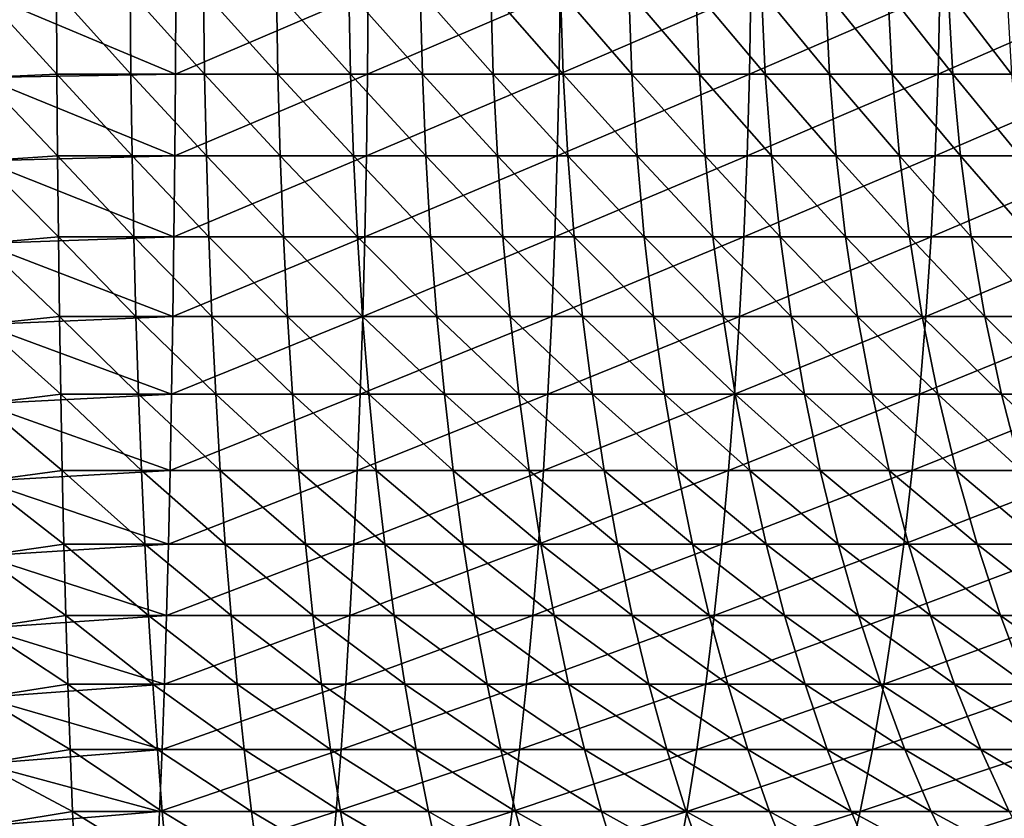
# Model space of a CAD drawing. Header units: metres. Extents: x 39 to 253, y -38 to 38.
# Tile 29 of 55: x 204 to 215, y -10 to -1. Entities that reach past the tile are written whole.
import ezdxf

# ---------------------------------------------------------------- set-up
doc = ezdxf.new("R2010")
doc.units = ezdxf.units.M
doc.layers.add('solid_26008053', color=7, linetype='CONTINUOUS')

msp = doc.modelspace()

# ---------------------------------------------------------------- linework, layer by layer
at = {"layer": 'solid_26008053'}
for points in [[(205.783936, -1.879998, 14.832198), (205.787949, -0.941858, 14.920788), (203.595444, -0.961053, 14.969181)], [(204.433609, -0.941858, -14.989367), (204.437622, -1.879998, -14.900778), (203.595444, -0.961053, -14.969181)], [(205.783936, -1.879998, 14.832198), (203.595444, -0.961053, 14.969181), (203.595444, -1.918157, 14.87685)], [(204.437622, -1.879998, -14.900778), (203.595444, -1.918157, -14.87685), (203.595444, -0.961053, -14.969181)], [(205.278915, -1.879998, -14.957987), (204.437622, -1.879998, -14.900778), (204.433609, -0.941858, -14.989367)], [(205.270905, -0.941858, -15.046304), (205.278915, -1.879998, -14.957987), (204.433609, -0.941858, -14.989367)], [(206.11676, -1.879998, -15.053229), (205.278915, -1.879998, -14.957987), (205.270905, -0.941858, -15.046304)], [(206.104752, -0.941858, -15.141092), (206.11676, -1.879998, -15.053229), (205.270905, -0.941858, -15.046304)], [(207.978149, -0.941858, 14.771852), (205.787949, -0.941858, 14.920788), (205.783936, -1.879998, 14.832198)], [(207.970139, -1.879998, 14.683535), (207.978149, -0.941858, 14.771852), (205.783936, -1.879998, 14.832198)], [(206.949417, -1.879998, -15.186311), (206.11676, -1.879998, -15.053229), (206.104752, -0.941858, -15.141092)], [(206.933441, -0.941858, -15.27354), (206.949417, -1.879998, -15.186311), (206.104752, -0.941858, -15.141092)], [(207.775208, -1.879998, -15.356958), (206.949417, -1.879998, -15.186311), (206.933441, -0.941858, -15.27354)], [(207.755295, -0.941858, -15.443376), (207.775208, -1.879998, -15.356958), (206.933441, -0.941858, -15.27354)], [(208.592422, -1.879998, -15.564822), (207.775208, -1.879998, -15.356958), (207.755295, -0.941858, -15.443376)], [(208.568619, -0.941858, -15.650249), (208.592422, -1.879998, -15.564822), (207.755295, -0.941858, -15.443376)], [(210.159363, -0.941858, 14.523899), (207.978149, -0.941858, 14.771852), (207.970139, -1.879998, 14.683535)], [(210.147354, -1.879998, 14.436035), (210.159363, -0.941858, 14.523899), (207.970139, -1.879998, 14.683535)], [(209.399384, -1.879998, -15.809475), (208.592422, -1.879998, -15.564822), (208.568619, -0.941858, -15.650249)], [(209.371735, -0.941858, -15.893736), (209.399384, -1.879998, -15.809475), (208.568619, -0.941858, -15.650249)], [(210.194443, -1.879998, -16.090414), (209.399384, -1.879998, -15.809475), (209.371735, -0.941858, -15.893736)], [(210.16301, -0.941858, -16.173338), (210.194443, -1.879998, -16.090414), (209.371735, -0.941858, -15.893736)], [(212.327103, -0.941858, 14.177437), (210.159363, -0.941858, 14.523899), (210.147354, -1.879998, 14.436035)], [(212.311127, -1.879998, 14.090207), (212.327103, -0.941858, 14.177437), (210.147354, -1.879998, 14.436035)], [(210.975967, -1.879998, -16.407066), (210.194443, -1.879998, -16.090414), (210.16301, -0.941858, -16.173338)], [(210.940811, -0.941858, -16.488482), (210.975967, -1.879998, -16.407066), (210.16301, -0.941858, -16.173338)], [(211.74234, -1.879998, -16.75878), (210.975967, -1.879998, -16.407066), (210.940811, -0.941858, -16.488482)], [(211.703537, -0.941858, -16.83852), (211.74234, -1.879998, -16.75878), (210.940811, -0.941858, -16.488482)], [(212.49202, -1.879998, -17.144833), (211.74234, -1.879998, -16.75878), (211.703537, -0.941858, -16.83852)], [(212.449646, -0.941858, -17.222734), (212.49202, -1.879998, -17.144833), (211.703537, -0.941858, -16.83852)], [(214.476929, -0.941858, 13.733177), (212.327103, -0.941858, 14.177437), (212.311127, -1.879998, 14.090207)], [(214.457031, -1.879998, 13.646761), (214.476929, -0.941858, 13.733177), (212.311127, -1.879998, 14.090207)], [(213.223434, -1.879998, -17.564436), (212.49202, -1.879998, -17.144833), (212.449646, -0.941858, -17.222734)], [(213.177582, -0.941858, -17.640339), (213.223434, -1.879998, -17.564436), (212.449646, -0.941858, -17.222734)], [(213.935104, -1.879998, -18.016726), (213.223434, -1.879998, -17.564436), (213.177582, -0.941858, -17.640339)], [(213.885864, -0.941858, -18.090473), (213.935104, -1.879998, -18.016726), (213.177582, -0.941858, -17.640339)], [(214.625565, -1.879998, -18.500774), (213.935104, -1.879998, -18.016726), (213.885864, -0.941858, -18.090473)], [(214.573029, -0.941858, -18.572218), (214.625565, -1.879998, -18.500774), (213.885864, -0.941858, -18.090473)], [(216.604446, -0.941858, 13.192031), (214.476929, -0.941858, 13.733177), (214.457031, -1.879998, 13.646761)], [(216.580643, -1.879998, 13.106604), (216.604446, -0.941858, 13.192031), (214.457031, -1.879998, 13.646761)], [(215.293411, -1.879998, -19.015593), (214.625565, -1.879998, -18.500774), (214.573029, -0.941858, -18.572218)], [(215.237686, -0.941858, -19.084583), (215.293411, -1.879998, -19.015593), (214.573029, -0.941858, -18.572218)], [(205.777267, -2.81072, 14.684937), (205.783936, -1.879998, 14.832198), (203.595444, -1.918157, 14.87685)], [(204.437622, -1.879998, -14.900778), (204.44429, -2.81072, -14.753517), (203.595444, -1.918157, -14.87685)], [(205.292252, -2.81072, -14.811178), (204.44429, -2.81072, -14.753517), (204.437622, -1.879998, -14.900778)], [(205.278915, -1.879998, -14.957987), (205.292252, -2.81072, -14.811178), (204.437622, -1.879998, -14.900778)], [(206.136719, -2.81072, -14.907175), (205.292252, -2.81072, -14.811178), (205.278915, -1.879998, -14.957987)], [(206.11676, -1.879998, -15.053229), (206.136719, -2.81072, -14.907175), (205.278915, -1.879998, -14.957987)], [(207.970139, -1.879998, 14.683535), (205.783936, -1.879998, 14.832198), (205.777267, -2.81072, 14.684937)], [(207.956802, -2.81072, 14.536727), (207.970139, -1.879998, 14.683535), (205.777267, -2.81072, 14.684937)], [(206.975983, -2.81072, -15.041311), (206.136719, -2.81072, -14.907175), (206.11676, -1.879998, -15.053229)], [(206.949417, -1.879998, -15.186311), (206.975983, -2.81072, -15.041311), (206.11676, -1.879998, -15.053229)], [(207.808304, -2.81072, -15.213309), (206.975983, -2.81072, -15.041311), (206.949417, -1.879998, -15.186311)], [(207.775208, -1.879998, -15.356958), (207.808304, -2.81072, -15.213309), (206.949417, -1.879998, -15.186311)], [(208.631989, -2.81072, -15.422818), (207.808304, -2.81072, -15.213309), (207.775208, -1.879998, -15.356958)], [(208.592422, -1.879998, -15.564822), (208.631989, -2.81072, -15.422818), (207.775208, -1.879998, -15.356958)], [(210.147354, -1.879998, 14.436035), (207.970139, -1.879998, 14.683535), (207.956802, -2.81072, 14.536727)], [(210.12738, -2.81072, 14.289982), (210.147354, -1.879998, 14.436035), (207.956802, -2.81072, 14.536727)], [(209.445343, -2.81072, -15.669409), (208.631989, -2.81072, -15.422818), (208.592422, -1.879998, -15.564822)], [(209.399384, -1.879998, -15.809475), (209.445343, -2.81072, -15.669409), (208.592422, -1.879998, -15.564822)], [(210.246689, -2.81072, -15.952573), (209.445343, -2.81072, -15.669409), (209.399384, -1.879998, -15.809475)], [(210.194443, -1.879998, -16.090414), (210.246689, -2.81072, -15.952573), (209.399384, -1.879998, -15.809475)], [(212.311127, -1.879998, 14.090207), (210.147354, -1.879998, 14.436035), (210.12738, -2.81072, 14.289982)], [(212.284576, -2.81072, 13.945208), (212.311127, -1.879998, 14.090207), (210.12738, -2.81072, 14.289982)], [(211.034393, -2.81072, -16.271732), (210.246689, -2.81072, -15.952573), (210.194443, -1.879998, -16.090414)], [(210.975967, -1.879998, -16.407066), (211.034393, -2.81072, -16.271732), (210.194443, -1.879998, -16.090414)], [(211.806839, -2.81072, -16.62623), (211.034393, -2.81072, -16.271732), (210.975967, -1.879998, -16.407066)], [(211.74234, -1.879998, -16.75878), (211.806839, -2.81072, -16.62623), (210.975967, -1.879998, -16.407066)], [(212.562454, -2.81072, -17.015341), (211.806839, -2.81072, -16.62623), (211.74234, -1.879998, -16.75878)], [(212.49202, -1.879998, -17.144833), (212.562454, -2.81072, -17.015341), (211.74234, -1.879998, -16.75878)], [(214.457031, -1.879998, 13.646761), (212.311127, -1.879998, 14.090207), (212.284576, -2.81072, 13.945208)], [(214.423935, -2.81072, 13.503112), (214.457031, -1.879998, 13.646761), (212.284576, -2.81072, 13.945208)], [(213.299667, -2.81072, -17.438265), (212.562454, -2.81072, -17.015341), (212.49202, -1.879998, -17.144833)], [(213.223434, -1.879998, -17.564436), (213.299667, -2.81072, -17.438265), (212.49202, -1.879998, -17.144833)], [(214.016968, -2.81072, -17.894135), (213.299667, -2.81072, -17.438265), (213.223434, -1.879998, -17.564436)], [(213.935104, -1.879998, -18.016726), (214.016968, -2.81072, -17.894135), (213.223434, -1.879998, -17.564436)], [(214.712906, -2.81072, -18.382017), (214.016968, -2.81072, -17.894135), (213.935104, -1.879998, -18.016726)], [(214.625565, -1.879998, -18.500774), (214.712906, -2.81072, -18.382017), (213.935104, -1.879998, -18.016726)], [(216.580643, -1.879998, 13.106604), (214.457031, -1.879998, 13.646761), (214.423935, -2.81072, 13.503112)], [(216.541077, -2.81072, 12.964601), (216.580643, -1.879998, 13.106604), (214.423935, -2.81072, 13.503112)], [(215.386032, -2.81072, -18.900911), (214.712906, -2.81072, -18.382017), (214.625565, -1.879998, -18.500774)], [(215.293411, -1.879998, -19.015593), (215.386032, -2.81072, -18.900911), (214.625565, -1.879998, -18.500774)], [(205.777267, -2.81072, 14.684937), (203.595444, -1.918157, 14.87685), (203.595444, -2.867379, 14.723388)], [(204.44429, -2.81072, -14.753517), (203.595444, -2.867379, -14.723388), (203.595444, -1.918157, -14.87685)], [(205.767975, -3.730348, 14.479587), (205.777267, -2.81072, 14.684937), (203.595444, -2.867379, 14.723388)], [(204.44429, -2.81072, -14.753517), (204.453598, -3.730348, -14.548166), (203.595444, -2.867379, -14.723388)], [(205.767975, -3.730348, 14.479587), (203.595444, -2.867379, 14.723388), (203.595444, -3.804819, 14.509423)], [(204.453598, -3.730348, -14.548166), (203.595444, -3.804819, -14.509423), (203.595444, -2.867379, -14.723388)], [(205.310837, -3.730348, -14.60646), (204.453598, -3.730348, -14.548166), (204.44429, -2.81072, -14.753517)], [(205.292252, -2.81072, -14.811178), (205.310837, -3.730348, -14.60646), (204.44429, -2.81072, -14.753517)], [(206.164551, -3.730348, -14.703507), (205.310837, -3.730348, -14.60646), (205.292252, -2.81072, -14.811178)], [(206.136719, -2.81072, -14.907175), (206.164551, -3.730348, -14.703507), (205.292252, -2.81072, -14.811178)], [(207.956802, -2.81072, 14.536727), (205.777267, -2.81072, 14.684937), (205.767975, -3.730348, 14.479587)], [(207.938217, -3.730348, 14.332007), (207.956802, -2.81072, 14.536727), (205.767975, -3.730348, 14.479587)], [(207.013, -3.730348, -14.839112), (206.164551, -3.730348, -14.703507), (206.136719, -2.81072, -14.907175)], [(206.975983, -2.81072, -15.041311), (207.013, -3.730348, -14.839112), (206.136719, -2.81072, -14.907175)], [(207.854446, -3.730348, -15.012995), (207.013, -3.730348, -14.839112), (206.975983, -2.81072, -15.041311)], [(207.808304, -2.81072, -15.213309), (207.854446, -3.730348, -15.012995), (206.975983, -2.81072, -15.041311)], [(208.687149, -3.730348, -15.224799), (207.854446, -3.730348, -15.012995), (207.808304, -2.81072, -15.213309)], [(208.631989, -2.81072, -15.422818), (208.687149, -3.730348, -15.224799), (207.808304, -2.81072, -15.213309)], [(210.12738, -2.81072, 14.289982), (207.956802, -2.81072, 14.536727), (207.938217, -3.730348, 14.332007)], [(210.099548, -3.730348, 14.086314), (210.12738, -2.81072, 14.289982), (207.938217, -3.730348, 14.332007)], [(209.509415, -3.730348, -15.474091), (208.687149, -3.730348, -15.224799), (208.631989, -2.81072, -15.422818)], [(209.445343, -2.81072, -15.669409), (209.509415, -3.730348, -15.474091), (208.631989, -2.81072, -15.422818)], [(210.31955, -3.730348, -15.760357), (209.509415, -3.730348, -15.474091), (209.445343, -2.81072, -15.669409)], [(210.246689, -2.81072, -15.952573), (210.31955, -3.730348, -15.760357), (209.445343, -2.81072, -15.669409)], [(212.284576, -2.81072, 13.945208), (210.12738, -2.81072, 14.289982), (210.099548, -3.730348, 14.086314)], [(212.247543, -3.730348, 13.743009), (212.284576, -2.81072, 13.945208), (210.099548, -3.730348, 14.086314)], [(211.115891, -3.730348, -16.083012), (210.31955, -3.730348, -15.760357), (210.246689, -2.81072, -15.952573)], [(211.034393, -2.81072, -16.271732), (211.115891, -3.730348, -16.083012), (210.246689, -2.81072, -15.952573)], [(211.89679, -3.730348, -16.441393), (211.115891, -3.730348, -16.083012), (211.034393, -2.81072, -16.271732)], [(211.806839, -2.81072, -16.62623), (211.89679, -3.730348, -16.441393), (211.034393, -2.81072, -16.271732)], [(212.660675, -3.730348, -16.834766), (211.89679, -3.730348, -16.441393), (211.806839, -2.81072, -16.62623)], [(212.562454, -2.81072, -17.015341), (212.660675, -3.730348, -16.834766), (211.806839, -2.81072, -16.62623)], [(214.423935, -2.81072, 13.503112), (212.284576, -2.81072, 13.945208), (212.247543, -3.730348, 13.743009)], [(214.377777, -3.730348, 13.302797), (214.423935, -2.81072, 13.503112), (212.247543, -3.730348, 13.743009)], [(213.40596, -3.730348, -17.262323), (212.660675, -3.730348, -16.834766), (212.562454, -2.81072, -17.015341)], [(213.299667, -2.81072, -17.438265), (213.40596, -3.730348, -17.262323), (212.562454, -2.81072, -17.015341)], [(214.131134, -3.730348, -17.723186), (213.40596, -3.730348, -17.262323), (213.299667, -2.81072, -17.438265)], [(214.016968, -2.81072, -17.894135), (214.131134, -3.730348, -17.723186), (213.299667, -2.81072, -17.438265)], [(214.834686, -3.730348, -18.216413), (214.131134, -3.730348, -17.723186), (214.016968, -2.81072, -17.894135)], [(214.712906, -2.81072, -18.382017), (214.834686, -3.730348, -18.216413), (214.016968, -2.81072, -17.894135)], [(216.541077, -2.81072, 12.964601), (214.423935, -2.81072, 13.503112), (214.377777, -3.730348, 13.302797)], [(216.485916, -3.730348, 12.766582), (216.541077, -2.81072, 12.964601), (214.377777, -3.730348, 13.302797)], [(215.515182, -3.730348, -18.740992), (214.834686, -3.730348, -18.216413), (214.712906, -2.81072, -18.382017)], [(215.386032, -2.81072, -18.900911), (215.515182, -3.730348, -18.740992), (214.712906, -2.81072, -18.382017)], [(205.756088, -4.635255, 14.216956), (205.767975, -3.730348, 14.479587), (203.595444, -3.804819, 14.509423)], [(204.453598, -3.730348, -14.548166), (204.465485, -4.635255, -14.285535), (203.595444, -3.804819, -14.509423)], [(205.756088, -4.635255, 14.216956), (203.595444, -3.804819, 14.509423), (203.595444, -4.726623, 14.235836)], [(204.465485, -4.635255, -14.285535), (203.595444, -4.726623, -14.235836), (203.595444, -3.804819, -14.509423)], [(205.33461, -4.635255, -14.344636), (204.465485, -4.635255, -14.285535), (204.453598, -3.730348, -14.548166)], [(205.310837, -3.730348, -14.60646), (205.33461, -4.635255, -14.344636), (204.453598, -3.730348, -14.548166)], [(206.20015, -4.635255, -14.443029), (205.33461, -4.635255, -14.344636), (205.310837, -3.730348, -14.60646)], [(206.164551, -3.730348, -14.703507), (206.20015, -4.635255, -14.443029), (205.310837, -3.730348, -14.60646)], [(207.938217, -3.730348, 14.332007), (205.767975, -3.730348, 14.479587), (205.756088, -4.635255, 14.216956)], [(207.914444, -4.635255, 14.070185), (207.938217, -3.730348, 14.332007), (205.756088, -4.635255, 14.216956)], [(207.060364, -4.635255, -14.580514), (206.20015, -4.635255, -14.443029), (206.164551, -3.730348, -14.703507)], [(207.013, -3.730348, -14.839112), (207.060364, -4.635255, -14.580514), (206.164551, -3.730348, -14.703507)], [(207.913467, -4.635255, -14.756806), (207.060364, -4.635255, -14.580514), (207.013, -3.730348, -14.839112)], [(207.854446, -3.730348, -15.012995), (207.913467, -4.635255, -14.756806), (207.013, -3.730348, -14.839112)], [(208.757721, -4.635255, -14.971545), (207.913467, -4.635255, -14.756806), (207.854446, -3.730348, -15.012995)], [(208.687149, -3.730348, -15.224799), (208.757721, -4.635255, -14.971545), (207.854446, -3.730348, -15.012995)], [(210.099548, -3.730348, 14.086314), (207.938217, -3.730348, 14.332007), (207.914444, -4.635255, 14.070185)], [(210.06395, -4.635255, 13.825836), (210.099548, -3.730348, 14.086314), (207.914444, -4.635255, 14.070185)], [(209.59137, -4.635255, -15.224291), (208.757721, -4.635255, -14.971545), (208.687149, -3.730348, -15.224799)], [(209.509415, -3.730348, -15.474091), (209.59137, -4.635255, -15.224291), (208.687149, -3.730348, -15.224799)], [(210.41272, -4.635255, -15.514524), (209.59137, -4.635255, -15.224291), (209.509415, -3.730348, -15.474091)], [(210.31955, -3.730348, -15.760357), (210.41272, -4.635255, -15.514524), (209.509415, -3.730348, -15.474091)], [(212.247543, -3.730348, 13.743009), (210.099548, -3.730348, 14.086314), (210.06395, -4.635255, 13.825836)], [(212.20018, -4.635255, 13.48441), (212.247543, -3.730348, 13.743009), (210.06395, -4.635255, 13.825836)], [(211.220093, -4.635255, -15.841651), (210.41272, -4.635255, -15.514524), (210.31955, -3.730348, -15.760357)], [(211.115891, -3.730348, -16.083012), (211.220093, -4.635255, -15.841651), (210.31955, -3.730348, -15.760357)], [(212.011841, -4.635255, -16.204998), (211.220093, -4.635255, -15.841651), (211.115891, -3.730348, -16.083012)], [(211.89679, -3.730348, -16.441393), (212.011841, -4.635255, -16.204998), (211.115891, -3.730348, -16.083012)], [(212.786301, -4.635255, -16.603823), (212.011841, -4.635255, -16.204998), (211.89679, -3.730348, -16.441393)], [(212.660675, -3.730348, -16.834766), (212.786301, -4.635255, -16.603823), (211.89679, -3.730348, -16.441393)], [(214.377777, -3.730348, 13.302797), (212.247543, -3.730348, 13.743009), (212.20018, -4.635255, 13.48441)], [(214.318771, -4.635255, 13.046608), (214.377777, -3.730348, 13.302797), (212.20018, -4.635255, 13.48441)], [(213.541916, -4.635255, -17.037304), (212.786301, -4.635255, -16.603823), (212.660675, -3.730348, -16.834766)], [(213.40596, -3.730348, -17.262323), (213.541916, -4.635255, -17.037304), (212.660675, -3.730348, -16.834766)], [(214.27713, -4.635255, -17.504555), (213.541916, -4.635255, -17.037304), (213.40596, -3.730348, -17.262323)], [(214.131134, -3.730348, -17.723186), (214.27713, -4.635255, -17.504555), (213.40596, -3.730348, -17.262323)], [(214.990433, -4.635255, -18.004618), (214.27713, -4.635255, -17.504555), (214.131134, -3.730348, -17.723186)], [(214.834686, -3.730348, -18.216413), (214.990433, -4.635255, -18.004618), (214.131134, -3.730348, -17.723186)], [(216.485916, -3.730348, 12.766582), (214.377777, -3.730348, 13.302797), (214.318771, -4.635255, 13.046608)], [(216.415359, -4.635255, 12.513328), (216.485916, -3.730348, 12.766582), (214.318771, -4.635255, 13.046608)], [(215.680359, -4.635255, -18.536463), (214.990433, -4.635255, -18.004618), (214.834686, -3.730348, -18.216413)], [(215.515182, -3.730348, -18.740992), (215.680359, -4.635255, -18.536463), (214.834686, -3.730348, -18.216413)], [(205.741638, -5.521868, 13.898082), (205.756088, -4.635255, 14.216956), (203.595444, -4.726623, 14.235836)], [(204.465485, -4.635255, -14.285535), (204.479919, -5.521868, -13.966661), (203.595444, -4.726623, -14.235836)], [(205.363464, -5.521868, -14.026744), (204.479919, -5.521868, -13.966661), (204.465485, -4.635255, -14.285535)], [(205.33461, -4.635255, -14.344636), (205.363464, -5.521868, -14.026744), (204.465485, -4.635255, -14.285535)], [(206.243378, -5.521868, -14.12677), (205.363464, -5.521868, -14.026744), (205.33461, -4.635255, -14.344636)], [(206.20015, -4.635255, -14.443029), (206.243378, -5.521868, -14.12677), (205.33461, -4.635255, -14.344636)], [(207.914444, -4.635255, 14.070185), (205.756088, -4.635255, 14.216956), (205.741638, -5.521868, 13.898082)], [(207.885574, -5.521868, 13.752292), (207.914444, -4.635255, 14.070185), (205.741638, -5.521868, 13.898082)], [(207.117874, -5.521868, -14.266536), (206.243378, -5.521868, -14.12677), (206.20015, -4.635255, -14.443029)], [(207.060364, -4.635255, -14.580514), (207.117874, -5.521868, -14.266536), (206.20015, -4.635255, -14.443029)], [(207.985123, -5.521868, -14.445753), (207.117874, -5.521868, -14.266536), (207.060364, -4.635255, -14.580514)], [(207.913467, -4.635255, -14.756806), (207.985123, -5.521868, -14.445753), (207.060364, -4.635255, -14.580514)], [(210.06395, -4.635255, 13.825836), (207.914444, -4.635255, 14.070185), (207.885574, -5.521868, 13.752292)], [(210.020721, -5.521868, 13.509576), (210.06395, -4.635255, 13.825836), (207.885574, -5.521868, 13.752292)], [(208.843384, -5.521868, -14.664056), (207.985123, -5.521868, -14.445753), (207.913467, -4.635255, -14.756806)], [(208.757721, -4.635255, -14.971545), (208.843384, -5.521868, -14.664056), (207.913467, -4.635255, -14.756806)], [(209.690872, -5.521868, -14.920997), (208.843384, -5.521868, -14.664056), (208.757721, -4.635255, -14.971545)], [(209.59137, -4.635255, -15.224291), (209.690872, -5.521868, -14.920997), (208.757721, -4.635255, -14.971545)], [(210.525864, -5.521868, -15.216046), (209.690872, -5.521868, -14.920997), (209.59137, -4.635255, -15.224291)], [(210.41272, -4.635255, -15.514524), (210.525864, -5.521868, -15.216046), (209.59137, -4.635255, -15.224291)], [(212.20018, -4.635255, 13.48441), (210.06395, -4.635255, 13.825836), (210.020721, -5.521868, 13.509576)], [(212.142685, -5.521868, 13.170432), (212.20018, -4.635255, 13.48441), (210.020721, -5.521868, 13.509576)], [(211.346634, -5.521868, -15.548601), (210.525864, -5.521868, -15.216046), (210.41272, -4.635255, -15.514524)], [(211.220093, -4.635255, -15.841651), (211.346634, -5.521868, -15.548601), (210.41272, -4.635255, -15.514524)], [(212.151505, -5.521868, -15.917979), (211.346634, -5.521868, -15.548601), (211.220093, -4.635255, -15.841651)], [(212.011841, -4.635255, -16.204998), (212.151505, -5.521868, -15.917979), (211.220093, -4.635255, -15.841651)], [(212.938828, -5.521868, -16.323421), (212.151505, -5.521868, -15.917979), (212.011841, -4.635255, -16.204998)], [(212.786301, -4.635255, -16.603823), (212.938828, -5.521868, -16.323421), (212.011841, -4.635255, -16.204998)], [(214.318771, -4.635255, 13.046608), (212.20018, -4.635255, 13.48441), (212.142685, -5.521868, 13.170432)], [(214.247101, -5.521868, 12.735556), (214.318771, -4.635255, 13.046608), (212.142685, -5.521868, 13.170432)], [(213.706985, -5.521868, -16.764097), (212.938828, -5.521868, -16.323421), (212.786301, -4.635255, -16.603823)], [(213.541916, -4.635255, -17.037304), (213.706985, -5.521868, -16.764097), (212.786301, -4.635255, -16.603823)], [(214.454407, -5.521868, -17.239103), (213.706985, -5.521868, -16.764097), (213.541916, -4.635255, -17.037304)], [(214.27713, -4.635255, -17.504555), (214.454407, -5.521868, -17.239103), (213.541916, -4.635255, -17.037304)], [(216.415359, -4.635255, 12.513328), (214.318771, -4.635255, 13.046608), (214.247101, -5.521868, 12.735556)], [(216.329681, -5.521868, 12.205838), (216.415359, -4.635255, 12.513328), (214.247101, -5.521868, 12.735556)], [(215.179535, -5.521868, -17.747463), (214.454407, -5.521868, -17.239103), (214.27713, -4.635255, -17.504555)], [(214.990433, -4.635255, -18.004618), (215.179535, -5.521868, -17.747463), (214.27713, -4.635255, -17.504555)], [(215.88092, -5.521868, -18.288136), (215.179535, -5.521868, -17.747463), (214.990433, -4.635255, -18.004618)], [(215.680359, -4.635255, -18.536463), (215.88092, -5.521868, -18.288136), (214.990433, -4.635255, -18.004618)], [(205.741638, -5.521868, 13.898082), (203.595444, -4.726623, 14.235836), (203.595444, -5.629005, 13.903751)], [(204.479919, -5.521868, -13.966661), (203.595444, -5.629005, -13.903751), (203.595444, -4.726623, -14.235836)], [(205.724716, -6.386689, 13.524223), (205.741638, -5.521868, 13.898082), (203.595444, -5.629005, 13.903751)], [(204.479919, -5.521868, -13.966661), (204.496857, -6.386689, -13.592803), (203.595444, -5.629005, -13.903751)], [(205.397308, -6.386689, -13.654035), (204.496857, -6.386689, -13.592803), (204.479919, -5.521868, -13.966661)], [(205.363464, -5.521868, -14.026744), (205.397308, -6.386689, -13.654035), (204.479919, -5.521868, -13.966661)], [(206.294067, -6.386689, -13.755976), (205.397308, -6.386689, -13.654035), (205.363464, -5.521868, -14.026744)], [(206.243378, -5.521868, -14.12677), (206.294067, -6.386689, -13.755976), (205.363464, -5.521868, -14.026744)], [(207.885574, -5.521868, 13.752292), (205.741638, -5.521868, 13.898082), (205.724716, -6.386689, 13.524223)], [(207.851746, -6.386689, 13.379583), (207.885574, -5.521868, 13.752292), (205.724716, -6.386689, 13.524223)], [(207.185287, -6.386689, -13.898417), (206.294067, -6.386689, -13.755976), (206.243378, -5.521868, -14.12677)], [(207.117874, -5.521868, -14.266536), (207.185287, -6.386689, -13.898417), (206.243378, -5.521868, -14.12677)], [(208.069138, -6.386689, -14.081064), (207.185287, -6.386689, -13.898417), (207.117874, -5.521868, -14.266536)], [(207.985123, -5.521868, -14.445753), (208.069138, -6.386689, -14.081064), (207.117874, -5.521868, -14.266536)], [(210.020721, -5.521868, 13.509576), (207.885574, -5.521868, 13.752292), (207.851746, -6.386689, 13.379583)], [(209.970047, -6.386689, 13.138782), (210.020721, -5.521868, 13.509576), (207.851746, -6.386689, 13.379583)], [(208.943832, -6.386689, -14.303546), (208.069138, -6.386689, -14.081064), (207.985123, -5.521868, -14.445753)], [(208.843384, -5.521868, -14.664056), (208.943832, -6.386689, -14.303546), (207.985123, -5.521868, -14.445753)], [(209.807541, -6.386689, -14.565403), (208.943832, -6.386689, -14.303546), (208.843384, -5.521868, -14.664056)], [(209.690872, -5.521868, -14.920997), (209.807541, -6.386689, -14.565403), (208.843384, -5.521868, -14.664056)], [(210.658508, -6.386689, -14.8661), (209.807541, -6.386689, -14.565403), (209.690872, -5.521868, -14.920997)], [(210.525864, -5.521868, -15.216046), (210.658508, -6.386689, -14.8661), (209.690872, -5.521868, -14.920997)], [(212.142685, -5.521868, 13.170432), (210.020721, -5.521868, 13.509576), (209.970047, -6.386689, 13.138782)], [(212.075256, -6.386689, 12.802313), (212.142685, -5.521868, 13.170432), (209.970047, -6.386689, 13.138782)], [(211.494995, -6.386689, -15.20502), (210.658508, -6.386689, -14.8661), (210.525864, -5.521868, -15.216046)], [(211.346634, -5.521868, -15.548601), (211.494995, -6.386689, -15.20502), (210.525864, -5.521868, -15.216046)], [(212.315262, -6.386689, -15.581468), (211.494995, -6.386689, -15.20502), (211.346634, -5.521868, -15.548601)], [(212.151505, -5.521868, -15.917979), (212.315262, -6.386689, -15.581468), (211.346634, -5.521868, -15.548601)], [(214.247101, -5.521868, 12.735556), (212.142685, -5.521868, 13.170432), (212.075256, -6.386689, 12.802313)], [(214.163086, -6.386689, 12.370867), (214.247101, -5.521868, 12.735556), (212.075256, -6.386689, 12.802313)], [(213.117661, -6.386689, -15.99467), (212.315262, -6.386689, -15.581468), (212.151505, -5.521868, -15.917979)], [(212.938828, -5.521868, -16.323421), (213.117661, -6.386689, -15.99467), (212.151505, -5.521868, -15.917979)], [(213.900513, -6.386689, -16.443781), (213.117661, -6.386689, -15.99467), (212.938828, -5.521868, -16.323421)], [(213.706985, -5.521868, -16.764097), (213.900513, -6.386689, -16.443781), (212.938828, -5.521868, -16.323421)], [(214.662231, -6.386689, -16.927877), (213.900513, -6.386689, -16.443781), (213.706985, -5.521868, -16.764097)], [(214.454407, -5.521868, -17.239103), (214.662231, -6.386689, -16.927877), (213.706985, -5.521868, -16.764097)], [(216.329681, -5.521868, 12.205838), (214.247101, -5.521868, 12.735556), (214.163086, -6.386689, 12.370867)], [(216.229233, -6.386689, 11.845327), (216.329681, -5.521868, 12.205838), (214.163086, -6.386689, 12.370867)], [(215.40126, -6.386689, -17.445967), (214.662231, -6.386689, -16.927877), (214.454407, -5.521868, -17.239103)], [(215.179535, -5.521868, -17.747463), (215.40126, -6.386689, -17.445967), (214.454407, -5.521868, -17.239103)], [(216.116058, -6.386689, -17.996988), (215.40126, -6.386689, -17.445967), (215.179535, -5.521868, -17.747463)], [(215.88092, -5.521868, -18.288136), (216.116058, -6.386689, -17.996988), (215.179535, -5.521868, -17.747463)], [(205.724716, -6.386689, 13.524223), (203.595444, -5.629005, 13.903751), (203.595444, -6.508256, 13.514533)], [(204.496857, -6.386689, -13.592803), (203.595444, -6.508256, -13.514533), (203.595444, -5.629005, -13.903751)], [(205.705368, -7.226305, 13.096856), (205.724716, -6.386689, 13.524223), (203.595444, -6.508256, 13.514533)], [(204.496857, -6.386689, -13.592803), (204.516205, -7.226305, -13.165436), (203.595444, -6.508256, -13.514533)], [(205.435989, -7.226305, -13.227982), (204.516205, -7.226305, -13.165436), (204.496857, -6.386689, -13.592803)], [(205.397308, -6.386689, -13.654035), (205.435989, -7.226305, -13.227982), (204.496857, -6.386689, -13.592803)], [(206.35199, -7.226305, -13.332111), (205.435989, -7.226305, -13.227982), (205.397308, -6.386689, -13.654035)], [(206.294067, -6.386689, -13.755976), (206.35199, -7.226305, -13.332111), (205.397308, -6.386689, -13.654035)], [(207.851746, -6.386689, 13.379583), (205.724716, -6.386689, 13.524223), (205.705368, -7.226305, 13.096856)], [(207.813065, -7.226305, 12.95353), (207.851746, -6.386689, 13.379583), (205.705368, -7.226305, 13.096856)], [(207.26236, -7.226305, -13.47761), (206.35199, -7.226305, -13.332111), (206.294067, -6.386689, -13.755976)], [(207.185287, -6.386689, -13.898417), (207.26236, -7.226305, -13.47761), (206.294067, -6.386689, -13.755976)], [(208.165192, -7.226305, -13.664179), (207.26236, -7.226305, -13.47761), (207.185287, -6.386689, -13.898417)], [(208.069138, -6.386689, -14.081064), (208.165192, -7.226305, -13.664179), (207.185287, -6.386689, -13.898417)], [(209.970047, -6.386689, 13.138782), (207.851746, -6.386689, 13.379583), (207.813065, -7.226305, 12.95353)], [(209.912109, -7.226305, 12.714917), (209.970047, -6.386689, 13.138782), (207.813065, -7.226305, 12.95353)], [(209.05864, -7.226305, -13.891437), (208.165192, -7.226305, -13.664179), (208.069138, -6.386689, -14.081064)], [(208.943832, -6.386689, -14.303546), (209.05864, -7.226305, -13.891437), (208.069138, -6.386689, -14.081064)], [(209.940903, -7.226305, -14.158916), (209.05864, -7.226305, -13.891437), (208.943832, -6.386689, -14.303546)], [(209.807541, -6.386689, -14.565403), (209.940903, -7.226305, -14.158916), (208.943832, -6.386689, -14.303546)], [(210.810135, -7.226305, -14.466068), (209.940903, -7.226305, -14.158916), (209.807541, -6.386689, -14.565403)], [(210.658508, -6.386689, -14.8661), (210.810135, -7.226305, -14.466068), (209.807541, -6.386689, -14.565403)], [(212.075256, -6.386689, 12.802313), (209.970047, -6.386689, 13.138782), (209.912109, -7.226305, 12.714917)], [(211.998199, -7.226305, 12.381506), (212.075256, -6.386689, 12.802313), (209.912109, -7.226305, 12.714917)], [(211.664581, -7.226305, -14.812263), (210.810135, -7.226305, -14.466068), (210.658508, -6.386689, -14.8661)], [(211.494995, -6.386689, -15.20502), (211.664581, -7.226305, -14.812263), (210.658508, -6.386689, -14.8661)], [(212.502457, -7.226305, -15.196793), (211.664581, -7.226305, -14.812263), (211.494995, -6.386689, -15.20502)], [(212.315262, -6.386689, -15.581468), (212.502457, -7.226305, -15.196793), (211.494995, -6.386689, -15.20502)], [(214.163086, -6.386689, 12.370867), (212.075256, -6.386689, 12.802313), (211.998199, -7.226305, 12.381506)], [(214.067047, -7.226305, 11.95398), (214.163086, -6.386689, 12.370867), (211.998199, -7.226305, 12.381506)], [(213.322083, -7.226305, -15.618866), (212.502457, -7.226305, -15.196793), (212.315262, -6.386689, -15.581468)], [(213.117661, -6.386689, -15.99467), (213.322083, -7.226305, -15.618866), (212.315262, -6.386689, -15.581468)], [(214.12175, -7.226305, -16.077618), (213.322083, -7.226305, -15.618866), (213.117661, -6.386689, -15.99467)], [(213.900513, -6.386689, -16.443781), (214.12175, -7.226305, -16.077618), (213.117661, -6.386689, -15.99467)], [(214.899811, -7.226305, -16.572107), (214.12175, -7.226305, -16.077618), (213.900513, -6.386689, -16.443781)], [(214.662231, -6.386689, -16.927877), (214.899811, -7.226305, -16.572107), (213.900513, -6.386689, -16.443781)], [(216.229233, -6.386689, 11.845327), (214.163086, -6.386689, 12.370867), (214.067047, -7.226305, 11.95398)], [(216.114426, -7.226305, 11.433218), (216.229233, -6.386689, 11.845327), (214.067047, -7.226305, 11.95398)], [(215.654709, -7.226305, -17.10132), (214.899811, -7.226305, -16.572107), (214.662231, -6.386689, -16.927877)], [(215.40126, -6.386689, -17.445967), (215.654709, -7.226305, -17.10132), (214.662231, -6.386689, -16.927877)], [(205.705368, -7.226305, 13.096856), (203.595444, -6.508256, 13.514533), (203.595444, -7.360763, 13.06978)], [(204.516205, -7.226305, -13.165436), (203.595444, -7.360763, -13.06978), (203.595444, -6.508256, -13.514533)], [(205.68367, -8.037402, 12.617665), (205.705368, -7.226305, 13.096856), (203.595444, -7.360763, 13.06978)], [(204.516205, -7.226305, -13.165436), (204.537903, -8.037402, -12.686245), (203.595444, -7.360763, -13.06978)], [(205.479355, -8.037402, -12.750265), (204.537903, -8.037402, -12.686245), (204.516205, -7.226305, -13.165436)], [(205.435989, -7.226305, -13.227982), (205.479355, -8.037402, -12.750265), (204.516205, -7.226305, -13.165436)], [(206.416962, -8.037402, -12.856849), (205.479355, -8.037402, -12.750265), (205.435989, -7.226305, -13.227982)], [(206.35199, -7.226305, -13.332111), (206.416962, -8.037402, -12.856849), (205.435989, -7.226305, -13.227982)], [(207.813065, -7.226305, 12.95353), (205.705368, -7.226305, 13.096856), (205.68367, -8.037402, 12.617665)], [(207.769684, -8.037402, 12.475814), (207.813065, -7.226305, 12.95353), (205.68367, -8.037402, 12.617665)], [(207.34877, -8.037402, -13.005775), (206.416962, -8.037402, -12.856849), (206.35199, -7.226305, -13.332111)], [(207.26236, -7.226305, -13.47761), (207.34877, -8.037402, -13.005775), (206.35199, -7.226305, -13.332111)], [(208.272873, -8.037402, -13.196741), (207.34877, -8.037402, -13.005775), (207.26236, -7.226305, -13.47761)], [(208.165192, -7.226305, -13.664179), (208.272873, -8.037402, -13.196741), (207.26236, -7.226305, -13.47761)], [(209.912109, -7.226305, 12.714917), (207.813065, -7.226305, 12.95353), (207.769684, -8.037402, 12.475814)], [(209.847153, -8.037402, 12.239655), (209.912109, -7.226305, 12.714917), (207.769684, -8.037402, 12.475814)], [(209.187393, -8.037402, -13.429355), (208.272873, -8.037402, -13.196741), (208.165192, -7.226305, -13.664179)], [(209.05864, -7.226305, -13.891437), (209.187393, -8.037402, -13.429355), (208.165192, -7.226305, -13.664179)], [(210.090439, -8.037402, -13.703136), (209.187393, -8.037402, -13.429355), (209.05864, -7.226305, -13.891437)], [(209.940903, -7.226305, -14.158916), (210.090439, -8.037402, -13.703136), (209.05864, -7.226305, -13.891437)], [(211.998199, -7.226305, 12.381506), (209.912109, -7.226305, 12.714917), (209.847153, -8.037402, 12.239655)], [(211.911789, -8.037402, 11.909672), (211.998199, -7.226305, 12.381506), (209.847153, -8.037402, 12.239655)], [(210.980148, -8.037402, -14.017528), (210.090439, -8.037402, -13.703136), (209.940903, -7.226305, -14.158916)], [(210.810135, -7.226305, -14.466068), (210.980148, -8.037402, -14.017528), (209.940903, -7.226305, -14.158916)], [(211.854721, -8.037402, -14.371881), (210.980148, -8.037402, -14.017528), (210.810135, -7.226305, -14.466068)], [(211.664581, -7.226305, -14.812263), (211.854721, -8.037402, -14.371881), (210.810135, -7.226305, -14.466068)], [(212.712357, -8.037402, -14.765471), (211.854721, -8.037402, -14.371881), (211.664581, -7.226305, -14.812263)], [(212.502457, -7.226305, -15.196793), (212.712357, -8.037402, -14.765471), (211.664581, -7.226305, -14.812263)], [(214.067047, -7.226305, 11.95398), (211.998199, -7.226305, 12.381506), (211.911789, -8.037402, 11.909672)], [(213.959366, -8.037402, 11.486544), (214.067047, -7.226305, 11.95398), (211.911789, -8.037402, 11.909672)], [(213.551285, -8.037402, -15.197492), (212.712357, -8.037402, -14.765471), (212.502457, -7.226305, -15.196793)], [(213.322083, -7.226305, -15.618866), (213.551285, -8.037402, -15.197492), (212.502457, -7.226305, -15.196793)], [(214.369797, -8.037402, -15.667054), (213.551285, -8.037402, -15.197492), (213.322083, -7.226305, -15.618866)], [(214.12175, -7.226305, -16.077618), (214.369797, -8.037402, -15.667054), (213.322083, -7.226305, -15.618866)], [(216.114426, -7.226305, 11.433218), (214.067047, -7.226305, 11.95398), (213.959366, -8.037402, 11.486544)], [(215.985672, -8.037402, 10.971136), (216.114426, -7.226305, 11.433218), (213.959366, -8.037402, 11.486544)], [(215.166214, -8.037402, -16.173197), (214.369797, -8.037402, -15.667054), (214.12175, -7.226305, -16.077618)], [(214.899811, -7.226305, -16.572107), (215.166214, -8.037402, -16.173197), (214.12175, -7.226305, -16.077618)], [(215.938889, -8.037402, -16.71488), (215.166214, -8.037402, -16.173197), (214.899811, -7.226305, -16.572107)], [(215.654709, -7.226305, -17.10132), (215.938889, -8.037402, -16.71488), (214.899811, -7.226305, -16.572107)], [(205.68367, -8.037402, 12.617665), (203.595444, -7.360763, 13.06978), (203.595444, -8.183023, 12.571321)], [(204.537903, -8.037402, -12.686245), (203.595444, -8.183023, -12.571321), (203.595444, -7.360763, -13.06978)], [(205.659714, -8.816779, 12.088544), (205.68367, -8.037402, 12.617665), (203.595444, -8.183023, 12.571321)], [(204.537903, -8.037402, -12.686245), (204.561859, -8.816779, -12.157124), (203.595444, -8.183023, -12.571321)], [(205.527252, -8.816779, -12.222771), (204.561859, -8.816779, -12.157124), (204.537903, -8.037402, -12.686245)], [(205.479355, -8.037402, -12.750265), (205.527252, -8.816779, -12.222771), (204.537903, -8.037402, -12.686245)], [(206.488678, -8.816779, -12.332064), (205.527252, -8.816779, -12.222771), (205.479355, -8.037402, -12.750265)], [(206.416962, -8.037402, -12.856849), (206.488678, -8.816779, -12.332064), (205.479355, -8.037402, -12.750265)], [(207.769684, -8.037402, 12.475814), (205.68367, -8.037402, 12.617665), (205.659714, -8.816779, 12.088544)], [(207.721802, -8.816779, 11.948319), (207.769684, -8.037402, 12.475814), (205.659714, -8.816779, 12.088544)], [(207.444183, -8.816779, -12.484776), (206.488678, -8.816779, -12.332064), (206.416962, -8.037402, -12.856849)], [(207.34877, -8.037402, -13.005775), (207.444183, -8.816779, -12.484776), (206.416962, -8.037402, -12.856849)], [(208.391785, -8.816779, -12.680597), (207.444183, -8.816779, -12.484776), (207.34877, -8.037402, -13.005775)], [(208.272873, -8.037402, -13.196741), (208.391785, -8.816779, -12.680597), (207.34877, -8.037402, -13.005775)], [(209.847153, -8.037402, 12.239655), (207.769684, -8.037402, 12.475814), (207.721802, -8.816779, 11.948319)], [(209.775421, -8.816779, 11.714869), (209.847153, -8.037402, 12.239655), (207.721802, -8.816779, 11.948319)], [(209.329544, -8.816779, -12.919124), (208.391785, -8.816779, -12.680597), (208.272873, -8.037402, -13.196741)], [(209.187393, -8.037402, -13.429355), (209.329544, -8.816779, -12.919124), (208.272873, -8.037402, -13.196741)], [(210.255539, -8.816779, -13.199866), (209.329544, -8.816779, -12.919124), (209.187393, -8.037402, -13.429355)], [(210.090439, -8.037402, -13.703136), (210.255539, -8.816779, -13.199866), (209.187393, -8.037402, -13.429355)], [(211.911789, -8.037402, 11.909672), (209.847153, -8.037402, 12.239655), (209.775421, -8.816779, 11.714869)], [(211.81636, -8.816779, 11.388674), (211.911789, -8.037402, 11.909672), (209.775421, -8.816779, 11.714869)], [(211.167892, -8.816779, -13.522249), (210.255539, -8.816779, -13.199866), (210.090439, -8.037402, -13.703136)], [(210.980148, -8.037402, -14.017528), (211.167892, -8.816779, -13.522249), (210.090439, -8.037402, -13.703136)], [(212.064697, -8.816779, -13.885612), (211.167892, -8.816779, -13.522249), (210.980148, -8.037402, -14.017528)], [(211.854721, -8.037402, -14.371881), (212.064697, -8.816779, -13.885612), (210.980148, -8.037402, -14.017528)], [(213.959366, -8.037402, 11.486544), (211.911789, -8.037402, 11.909672), (211.81636, -8.816779, 11.388674)], [(213.840454, -8.816779, 10.970399), (213.959366, -8.037402, 11.486544), (211.81636, -8.816779, 11.388674)], [(212.944122, -8.816779, -14.289207), (212.064697, -8.816779, -13.885612), (211.854721, -8.037402, -14.371881)], [(212.712357, -8.037402, -14.765471), (212.944122, -8.816779, -14.289207), (211.854721, -8.037402, -14.371881)], [(213.804382, -8.816779, -14.73221), (212.944122, -8.816779, -14.289207), (212.712357, -8.037402, -14.765471)], [(213.551285, -8.037402, -15.197492), (213.804382, -8.816779, -14.73221), (212.712357, -8.037402, -14.765471)], [(214.643707, -8.816779, -15.21371), (213.804382, -8.816779, -14.73221), (213.551285, -8.037402, -15.197492)], [(214.369797, -8.037402, -15.667054), (214.643707, -8.816779, -15.21371), (213.551285, -8.037402, -15.197492)], [(215.985672, -8.037402, 10.971136), (213.959366, -8.037402, 11.486544), (213.840454, -8.816779, 10.970399)], [(215.843521, -8.816779, 10.460906), (215.985672, -8.037402, 10.971136), (213.840454, -8.816779, 10.970399)], [(215.460358, -8.816779, -15.732718), (214.643707, -8.816779, -15.21371), (214.369797, -8.037402, -15.667054)], [(215.166214, -8.037402, -16.173197), (215.460358, -8.816779, -15.732718), (214.369797, -8.037402, -15.667054)], [(216.25267, -8.816779, -16.288172), (215.460358, -8.816779, -15.732718), (215.166214, -8.037402, -16.173197)], [(215.938889, -8.037402, -16.71488), (216.25267, -8.816779, -16.288172), (215.166214, -8.037402, -16.173197)], [(205.659714, -8.816779, 12.088544), (203.595444, -8.183023, 12.571321), (203.595444, -8.971658, 12.021204)], [(204.561859, -8.816779, -12.157124), (203.595444, -8.971658, -12.021204), (203.595444, -8.183023, -12.571321)], [(205.633575, -9.561359, 11.511579), (205.659714, -8.816779, 12.088544), (203.595444, -8.971658, 12.021204)], [(204.561859, -8.816779, -12.157124), (204.587982, -9.561359, -11.580158), (203.595444, -8.971658, -12.021204)], [(205.579468, -9.561359, -11.647581), (204.587982, -9.561359, -11.580158), (204.561859, -8.816779, -12.157124)], [(205.527252, -8.816779, -12.222771), (205.579468, -9.561359, -11.647581), (204.561859, -8.816779, -12.157124)], [(206.566895, -9.561359, -11.759828), (205.579468, -9.561359, -11.647581), (205.527252, -8.816779, -12.222771)], [(206.488678, -8.816779, -12.332064), (206.566895, -9.561359, -11.759828), (205.527252, -8.816779, -12.222771)], [(207.721802, -8.816779, 11.948319), (205.659714, -8.816779, 12.088544), (205.633575, -9.561359, 11.511579)], [(207.669571, -9.561359, 11.373129), (207.721802, -8.816779, 11.948319), (205.633575, -9.561359, 11.511579)], [(207.548218, -9.561359, -11.916669), (206.566895, -9.561359, -11.759828), (206.488678, -8.816779, -12.332064)], [(207.444183, -8.816779, -12.484776), (207.548218, -9.561359, -11.916669), (206.488678, -8.816779, -12.332064)], [(208.521439, -9.561359, -12.117784), (207.548218, -9.561359, -11.916669), (207.444183, -8.816779, -12.484776)], [(208.391785, -8.816779, -12.680597), (208.521439, -9.561359, -12.117784), (207.444183, -8.816779, -12.484776)], [(209.775421, -8.816779, 11.714869), (207.721802, -8.816779, 11.948319), (207.669571, -9.561359, 11.373129)], [(209.697205, -9.561359, 11.142634), (209.775421, -8.816779, 11.714869), (207.669571, -9.561359, 11.373129)], [(209.484558, -9.561359, -12.362758), (208.521439, -9.561359, -12.117784), (208.391785, -8.816779, -12.680597)], [(209.329544, -8.816779, -12.919124), (209.484558, -9.561359, -12.362758), (208.391785, -8.816779, -12.680597)], [(210.435593, -9.561359, -12.65109), (209.484558, -9.561359, -12.362758), (209.329544, -8.816779, -12.919124)], [(210.255539, -8.816779, -13.199866), (210.435593, -9.561359, -12.65109), (209.329544, -8.816779, -12.919124)], [(211.81636, -8.816779, 11.388674), (209.775421, -8.816779, 11.714869), (209.697205, -9.561359, 11.142634)], [(211.712326, -9.561359, 10.820566), (211.81636, -8.816779, 11.388674), (209.697205, -9.561359, 11.142634)], [(211.372589, -9.561359, -12.982187), (210.435593, -9.561359, -12.65109), (210.255539, -8.816779, -13.199866)], [(211.167892, -8.816779, -13.522249), (211.372589, -9.561359, -12.982187), (210.255539, -8.816779, -13.199866)], [(212.29364, -9.561359, -13.355372), (211.372589, -9.561359, -12.982187), (211.167892, -8.816779, -13.522249)], [(212.064697, -8.816779, -13.885612), (212.29364, -9.561359, -13.355372), (211.167892, -8.816779, -13.522249)], [(213.840454, -8.816779, 10.970399), (211.81636, -8.816779, 11.388674), (211.712326, -9.561359, 10.820566)], [(213.710785, -9.561359, 10.407585), (213.840454, -8.816779, 10.970399), (211.712326, -9.561359, 10.820566)], [(213.196854, -9.561359, -13.769879), (212.29364, -9.561359, -13.355372), (212.064697, -8.816779, -13.885612)], [(212.944122, -8.816779, -14.289207), (213.196854, -9.561359, -13.769879), (212.064697, -8.816779, -13.885612)], [(214.080368, -9.561359, -14.224857), (213.196854, -9.561359, -13.769879), (212.944122, -8.816779, -14.289207)], [(213.804382, -8.816779, -14.73221), (214.080368, -9.561359, -14.224857), (212.944122, -8.816779, -14.289207)], [(215.843521, -8.816779, 10.460906), (213.840454, -8.816779, 10.970399), (213.710785, -9.561359, 10.407585)], [(215.688507, -9.561359, 9.90454), (215.843521, -8.816779, 10.460906), (213.710785, -9.561359, 10.407585)], [(214.942368, -9.561359, -14.719374), (214.080368, -9.561359, -14.224857), (213.804382, -8.816779, -14.73221)], [(214.643707, -8.816779, -15.21371), (214.942368, -9.561359, -14.719374), (213.804382, -8.816779, -14.73221)], [(215.781097, -9.561359, -15.252413), (214.942368, -9.561359, -14.719374), (214.643707, -8.816779, -15.21371)], [(215.460358, -8.816779, -15.732718), (215.781097, -9.561359, -15.252413), (214.643707, -8.816779, -15.21371)], [(205.633575, -9.561359, 11.511579), (203.595444, -8.971658, 12.021204), (203.595444, -9.723426, 11.421689)], [(204.587982, -9.561359, -11.580158), (203.595444, -9.723426, -11.421689), (203.595444, -8.971658, -12.021204)], [(205.605392, -10.268207, 10.889048), (205.633575, -9.561359, 11.511579), (203.595444, -9.723426, 11.421689)], [(204.587982, -9.561359, -11.580158), (204.616165, -10.268207, -10.957627), (203.595444, -9.723426, -11.421689)], [(205.635818, -10.268207, -11.026964), (204.616165, -10.268207, -10.957627), (204.587982, -9.561359, -11.580158)], [(205.579468, -9.561359, -11.647581), (205.635818, -10.268207, -11.026964), (204.587982, -9.561359, -11.580158)], [(206.651291, -10.268207, -11.142399), (205.635818, -10.268207, -11.026964), (205.579468, -9.561359, -11.647581)], [(206.566895, -9.561359, -11.759828), (206.651291, -10.268207, -11.142399), (205.579468, -9.561359, -11.647581)], [(207.669571, -9.561359, 11.373129), (205.633575, -9.561359, 11.511579), (205.605392, -10.268207, 10.889048)], [(207.61322, -10.268207, 10.752513), (207.669571, -9.561359, 11.373129), (205.605392, -10.268207, 10.889048)], [(207.660477, -10.268207, -11.303695), (206.651291, -10.268207, -11.142399), (206.566895, -9.561359, -11.759828)], [(207.548218, -9.561359, -11.916669), (207.660477, -10.268207, -11.303695), (206.566895, -9.561359, -11.759828)], [(208.661346, -10.268207, -11.510521), (207.660477, -10.268207, -11.303695), (207.548218, -9.561359, -11.916669)], [(208.521439, -9.561359, -12.117784), (208.661346, -10.268207, -11.510521), (207.548218, -9.561359, -11.916669)], [(209.697205, -9.561359, 11.142634), (207.669571, -9.561359, 11.373129), (207.61322, -10.268207, 10.752513)], [(209.612823, -10.268207, 10.525206), (209.697205, -9.561359, 11.142634), (207.61322, -10.268207, 10.752513)], [(209.65181, -10.268207, -11.762452), (208.661346, -10.268207, -11.510521), (208.521439, -9.561359, -12.117784)], [(209.484558, -9.561359, -12.362758), (209.65181, -10.268207, -11.762452), (208.521439, -9.561359, -12.117784)], [(210.629852, -10.268207, -12.058973), (209.65181, -10.268207, -11.762452), (209.484558, -9.561359, -12.362758)], [(210.435593, -9.561359, -12.65109), (210.629852, -10.268207, -12.058973), (209.484558, -9.561359, -12.362758)], [(211.712326, -9.561359, 10.820566), (209.697205, -9.561359, 11.142634), (209.612823, -10.268207, 10.525206)], [(211.600067, -10.268207, 10.207591), (211.712326, -9.561359, 10.820566), (209.612823, -10.268207, 10.525206)], [(211.59346, -10.268207, -12.399474), (210.629852, -10.268207, -12.058973), (210.435593, -9.561359, -12.65109)], [(211.372589, -9.561359, -12.982187), (211.59346, -10.268207, -12.399474), (210.435593, -9.561359, -12.65109)], [(212.54068, -10.268207, -12.783258), (211.59346, -10.268207, -12.399474), (211.372589, -9.561359, -12.982187)], [(212.29364, -9.561359, -13.355372), (212.54068, -10.268207, -12.783258), (211.372589, -9.561359, -12.982187)], [(213.710785, -9.561359, 10.407585), (211.712326, -9.561359, 10.820566), (211.600067, -10.268207, 10.207591)], [(213.570892, -10.268207, 9.800323), (213.710785, -9.561359, 10.407585), (211.600067, -10.268207, 10.207591)], [(213.469528, -10.268207, -13.209537), (212.54068, -10.268207, -12.783258), (212.29364, -9.561359, -13.355372)], [(213.196854, -9.561359, -13.769879), (213.469528, -10.268207, -13.209537), (212.29364, -9.561359, -13.355372)], [(214.378143, -10.268207, -13.677437), (213.469528, -10.268207, -13.209537), (213.196854, -9.561359, -13.769879)], [(214.080368, -9.561359, -14.224857), (214.378143, -10.268207, -13.677437), (213.196854, -9.561359, -13.769879)], [(215.688507, -9.561359, 9.90454), (213.710785, -9.561359, 10.407585), (213.570892, -10.268207, 9.800323)], [(215.521255, -10.268207, 9.304235), (215.688507, -9.561359, 9.90454), (213.570892, -10.268207, 9.800323)], [(215.264633, -10.268207, -14.185997), (214.378143, -10.268207, -13.677437), (214.080368, -9.561359, -14.224857)], [(214.942368, -9.561359, -14.719374), (215.264633, -10.268207, -14.185997), (214.080368, -9.561359, -14.224857)], [(216.127182, -10.268207, -14.734175), (215.264633, -10.268207, -14.185997), (214.942368, -9.561359, -14.719374)], [(215.781097, -9.561359, -15.252413), (216.127182, -10.268207, -14.734175), (214.942368, -9.561359, -14.719374)], [(205.605392, -10.268207, 10.889048), (203.595444, -9.723426, 11.421689), (203.595444, -10.435238, 10.77524)], [(204.616165, -10.268207, -10.957627), (203.595444, -10.435238, -10.77524), (203.595444, -9.723426, -11.421689)], [(205.575256, -10.934529, 10.223407), (205.605392, -10.268207, 10.889048), (203.595444, -10.435238, 10.77524)], [(204.616165, -10.268207, -10.957627), (204.646317, -10.934529, -10.291986), (203.595444, -10.435238, -10.77524)], [(205.696075, -10.934529, -10.363371), (204.646317, -10.934529, -10.291986), (204.616165, -10.268207, -10.957627)], [(205.635818, -10.268207, -11.026964), (205.696075, -10.934529, -10.363371), (204.616165, -10.268207, -10.957627)], [(207.61322, -10.268207, 10.752513), (205.605392, -10.268207, 10.889048), (205.575256, -10.934529, 10.223407)], [(207.552979, -10.934529, 10.08892), (207.61322, -10.268207, 10.752513), (205.575256, -10.934529, 10.223407)], [(206.741516, -10.934529, -10.482214), (205.696075, -10.934529, -10.363371), (205.635818, -10.268207, -11.026964)], [(206.651291, -10.268207, -11.142399), (206.741516, -10.934529, -10.482214), (205.635818, -10.268207, -11.026964)], [(207.780518, -10.934529, -10.648273), (206.741516, -10.934529, -10.482214), (206.651291, -10.268207, -11.142399)], [(207.660477, -10.268207, -11.303695), (207.780518, -10.934529, -10.648273), (206.651291, -10.268207, -11.142399)], [(209.612823, -10.268207, 10.525206), (207.61322, -10.268207, 10.752513), (207.552979, -10.934529, 10.08892)], [(209.522583, -10.934529, 9.865021), (209.612823, -10.268207, 10.525206), (207.552979, -10.934529, 10.08892)], [(208.810928, -10.934529, -10.861206), (207.780518, -10.934529, -10.648273), (207.660477, -10.268207, -11.303695)], [(208.661346, -10.268207, -11.510521), (208.810928, -10.934529, -10.861206), (207.660477, -10.268207, -11.303695)], [(209.830643, -10.934529, -11.120577), (208.810928, -10.934529, -10.861206), (208.661346, -10.268207, -11.510521)], [(209.65181, -10.268207, -11.762452), (209.830643, -10.934529, -11.120577), (208.661346, -10.268207, -11.510521)], [(211.600067, -10.268207, 10.207591), (209.612823, -10.268207, 10.525206), (209.522583, -10.934529, 9.865021)], [(211.480026, -10.934529, 9.55217), (211.600067, -10.268207, 10.207591), (209.522583, -10.934529, 9.865021)], [(210.83757, -10.934529, -11.425854), (209.830643, -10.934529, -11.120577), (209.65181, -10.268207, -11.762452)], [(210.629852, -10.268207, -12.058973), (210.83757, -10.934529, -11.425854), (209.65181, -10.268207, -11.762452)], [(211.829636, -10.934529, -11.776409), (210.83757, -10.934529, -11.425854), (210.629852, -10.268207, -12.058973)], [(211.59346, -10.268207, -12.399474), (211.829636, -10.934529, -11.776409), (210.629852, -10.268207, -12.058973)], [(213.570892, -10.268207, 9.800323), (211.600067, -10.268207, 10.207591), (211.480026, -10.934529, 9.55217)], [(213.42131, -10.934529, 9.151008), (213.570892, -10.268207, 9.800323), (211.480026, -10.934529, 9.55217)], [(212.80481, -10.934529, -12.171525), (211.829636, -10.934529, -11.776409), (211.59346, -10.268207, -12.399474)], [(212.54068, -10.268207, -12.783258), (212.80481, -10.934529, -12.171525), (211.59346, -10.268207, -12.399474)], [(213.761108, -10.934529, -12.610392), (212.80481, -10.934529, -12.171525), (212.54068, -10.268207, -12.783258)], [(213.469528, -10.268207, -13.209537), (213.761108, -10.934529, -12.610392), (212.54068, -10.268207, -12.783258)], [(215.521255, -10.268207, 9.304235), (213.570892, -10.268207, 9.800323), (213.42131, -10.934529, 9.151008)], [(215.342422, -10.934529, 8.662359), (215.521255, -10.268207, 9.304235), (213.42131, -10.934529, 9.151008)], [(214.696533, -10.934529, -13.092108), (213.761108, -10.934529, -12.610392), (213.469528, -10.268207, -13.209537)], [(214.378143, -10.268207, -13.677437), (214.696533, -10.934529, -13.092108), (213.469528, -10.268207, -13.209537)], [(215.609207, -10.934529, -13.615685), (214.696533, -10.934529, -13.092108), (214.378143, -10.268207, -13.677437)], [(215.264633, -10.268207, -14.185997), (215.609207, -10.934529, -13.615685), (214.378143, -10.268207, -13.677437)]]:
    msp.add_3dface(points, dxfattribs=at)

doc.saveas('drawing.dxf')
